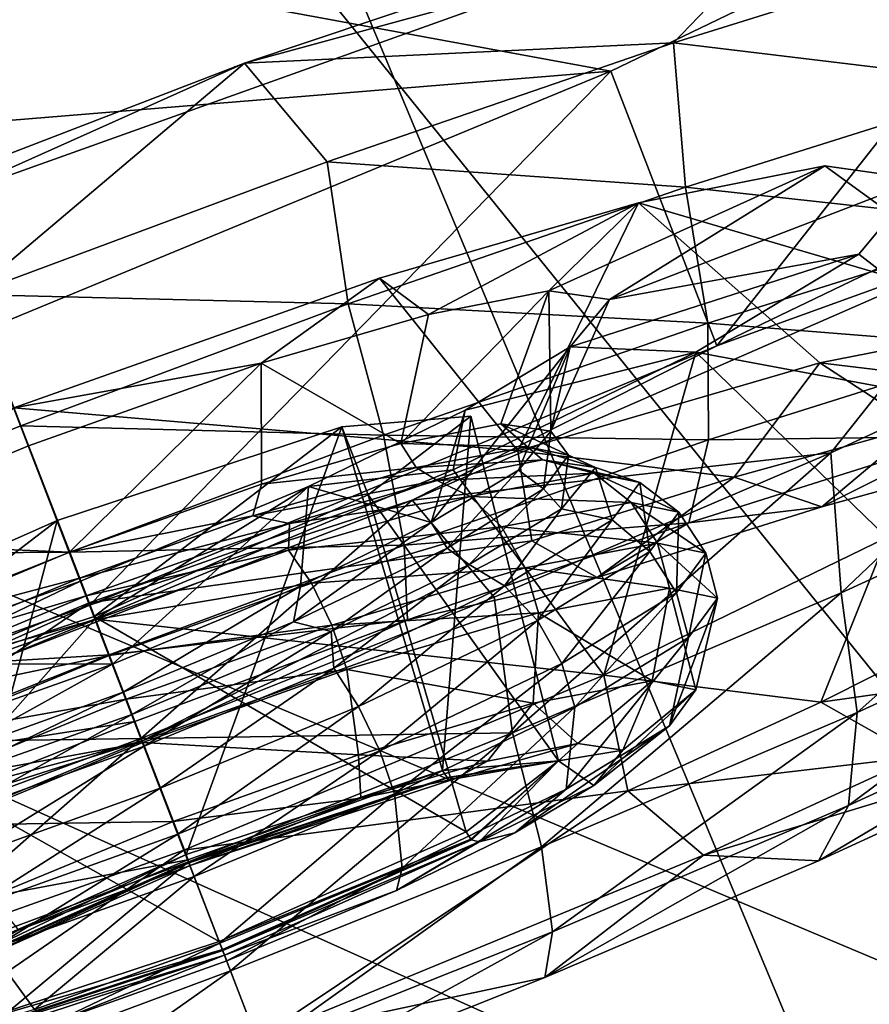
# Model space of a CAD drawing. Header units: metres. Extents: x 0 to 1651, y -1070 to 0.
# Tile 52 of 112: x 668 to 682, y -200 to -184. Entities that reach past the tile are written whole.
import ezdxf

# ---------------------------------------------------------------- set-up
doc = ezdxf.new("R2010")
doc.units = ezdxf.units.M

msp = doc.modelspace()

# ---------------------------------------------------------------- linework, layer by layer
at = {"layer": 'None'}
for points in [[(688.147278, -202.117401, -406), (654.067932, -159.910782, -39.372334), (699.014648, -137.971085, -3)], [(625.027283, -177.743637, -60), (681.926086, -203.354218, -377.175201), (663.104309, -158.303528, -29.990135)], [(681.926086, -203.354218, -377.175201), (746.191895, -180.653854, -377.175201), (663.104309, -158.303528, -29.990135)], [(654.067932, -159.910782, -39.372334), (688.147278, -202.117401, -406), (624.297058, -175.225555, -63)], [(688.147278, -202.117401, -406), (639.965881, -220.892624, -406), (624.297058, -175.225555, -63)], [(625.027283, -177.743637, -60), (555.348755, -207.83287, -60), (681.926086, -203.354218, -377.175201)], [(746.191895, -180.653854, -377.175201), (681.926086, -203.354218, -377.175201), (682.364075, -204.490723, -382.385681)]]:
    msp.add_3dface(points, dxfattribs=at)
at = {"layer": 'None012349'}
for points in [[(686.590332, -180.468384, -272.122772), (677.830872, -184.689957, -278.547485), (664.657898, -182.26442, -221.508255)], [(679.615845, -189.320602, -277.938354), (677.830872, -184.689957, -278.547485), (686.590332, -180.468384, -272.122772)], [(688.375244, -185.09903, -271.513641), (679.615845, -189.320602, -277.938354), (686.590332, -180.468384, -272.122772)], [(671.659546, -184.557877, -218.418228), (681.839111, -181.144073, -222.295563), (677.207764, -183.042755, -223.158112)], [(681.839111, -181.144073, -222.295563), (671.659546, -184.557877, -218.418228), (678.890808, -184.215668, -220.157272)], [(684.325806, -182.51741, -223.173218), (681.839111, -181.144073, -222.295563), (678.890808, -184.215668, -220.157272)], [(664.657898, -182.26442, -221.508255), (677.830872, -184.689957, -278.547485), (654.091431, -186.633972, -223.762726)], [(664.657898, -182.26442, -221.508255), (666.442871, -186.895065, -220.899124), (677.207764, -183.042755, -223.158112)], [(684.623352, -184.90654, -223.176117), (684.325806, -182.51741, -223.173218), (678.890808, -184.215668, -220.157272)], [(666.442871, -186.895065, -220.899124), (671.659546, -184.557877, -218.418228), (677.207764, -183.042755, -223.158112)], [(678.890808, -184.215668, -220.157272), (671.659546, -184.557877, -218.418228), (673.055725, -186.220505, -218.29953)], [(678.890808, -184.215668, -220.157272), (673.055725, -186.220505, -218.29953), (679.092773, -186.64679, -220.19928)], [(684.623352, -184.90654, -223.176117), (678.890808, -184.215668, -220.157272), (679.092773, -186.64679, -220.19928)], [(661.007935, -188.663376, -218.41597), (671.659546, -184.557877, -218.418228), (666.442871, -186.895065, -220.899124)], [(671.659546, -184.557877, -218.418228), (661.007935, -188.663376, -218.41597), (667.044739, -188.454895, -217.671387)], [(671.659546, -184.557877, -218.418228), (667.044739, -188.454895, -217.671387), (673.055725, -186.220505, -218.29953)], [(677.830872, -184.689957, -278.547485), (667.264404, -189.059509, -280.801971), (654.091431, -186.633972, -223.762726)], [(669.049377, -193.690155, -280.192841), (667.264404, -189.059509, -280.801971), (677.830872, -184.689957, -278.547485)], [(679.615845, -189.320602, -277.938354), (669.049377, -193.690155, -280.192841), (677.830872, -184.689957, -278.547485)], [(684.773865, -187.267441, -223.990799), (684.623352, -184.90654, -223.176117), (679.092773, -186.64679, -220.19928)], [(688.375244, -185.09903, -271.513641), (684.32312, -187.619827, -278.802887), (679.615845, -189.320602, -277.938354)], [(673.055725, -186.220505, -218.29953), (667.044739, -188.454895, -217.671387), (673.406067, -188.6129, -218.481903)], [(679.092773, -186.64679, -220.19928), (673.055725, -186.220505, -218.29953), (673.406067, -188.6129, -218.481903)], [(677.810364, -188.540955, -250.304291), (681.439087, -186.28891, -243.817673), (676.786133, -188.392868, -246.177383)], [(681.439087, -186.28891, -243.817673), (678.300537, -186.907532, -239.323502), (676.786133, -188.392868, -246.177383)], [(683.059204, -186.517853, -250.305405), (681.439087, -186.28891, -243.817673), (677.810364, -188.540955, -250.304291)], [(681.439087, -186.28891, -243.817673), (685.017639, -188.884232, -242.23201), (678.300537, -186.907532, -239.323502)], [(685.017639, -188.884232, -242.23201), (681.439087, -186.28891, -243.817673), (683.059204, -186.517853, -250.305405)], [(682.00946, -187.775848, -256.792603), (683.059204, -186.517853, -250.305405), (677.810364, -188.540955, -250.304291)], [(683.059204, -186.517853, -250.305405), (682.00946, -187.775848, -256.792603), (685.685974, -190.626526, -257.435211)], [(679.464905, -188.937958, -221.13327), (679.092773, -186.64679, -220.19928), (673.406067, -188.6129, -218.481903)], [(684.773865, -187.267441, -223.990799), (679.092773, -186.64679, -220.19928), (679.464905, -188.937958, -221.13327)], [(676.26416, -191.088013, -233.334885), (673.93866, -188.177216, -236.194122), (678.300537, -186.907532, -239.323502)], [(678.300537, -186.907532, -239.323502), (673.93866, -188.177216, -236.194122), (674.762573, -188.790527, -243.270752)], [(676.786133, -188.392868, -246.177383), (678.300537, -186.907532, -239.323502), (674.762573, -188.790527, -243.270752)], [(678.300537, -186.907532, -239.323502), (681.353027, -189.607101, -236.988937), (676.26416, -191.088013, -233.334885)], [(685.017639, -188.884232, -242.23201), (681.353027, -189.607101, -236.988937), (678.300537, -186.907532, -239.323502)], [(684.460632, -189.335587, -225.363739), (684.773865, -187.267441, -223.990799), (679.464905, -188.937958, -221.13327)], [(684.32312, -187.619827, -278.802887), (674.484253, -191.921844, -282.675964), (679.615845, -189.320602, -277.938354)], [(684.32312, -187.619827, -278.802887), (681.540771, -191.124039, -280.439514), (674.484253, -191.921844, -282.675964)], [(684.32312, -187.619827, -278.802887), (686.710693, -188.734787, -277.425781), (681.540771, -191.124039, -280.439514)], [(679.26593, -189.424393, -261.285492), (682.00946, -187.775848, -256.792603), (677.148987, -189.338715, -254.430847)], [(682.00946, -187.775848, -256.792603), (677.810364, -188.540955, -250.304291), (677.148987, -189.338715, -254.430847)], [(685.685974, -190.626526, -257.435211), (682.00946, -187.775848, -256.792603), (679.26593, -189.424393, -261.285492)], [(667.777405, -190.365189, -234.772842), (673.93866, -188.177216, -236.194122), (676.26416, -191.088013, -233.334885)], [(673.93866, -188.177216, -236.194122), (667.777405, -190.365189, -234.772842), (671.941772, -189.612488, -241.25354)], [(674.762573, -188.790527, -243.270752), (673.93866, -188.177216, -236.194122), (671.941772, -189.612488, -241.25354)], [(667.044739, -188.454895, -217.671387), (662.434814, -192.841614, -218.479584), (667.896912, -190.665909, -217.945389)], [(673.406067, -188.6129, -218.481903), (667.044739, -188.454895, -217.671387), (667.896912, -190.665909, -217.945389)], [(675.978088, -190.633057, -246.688934), (676.786133, -188.392868, -246.177383), (674.295715, -190.963089, -244.268173)], [(676.786133, -188.392868, -246.177383), (674.762573, -188.790527, -243.270752), (674.295715, -190.963089, -244.268173)], [(676.786133, -188.392868, -246.177383), (675.978088, -190.633057, -246.688934), (676.82019, -190.756363, -250.093933)], [(677.810364, -188.540955, -250.304291), (676.786133, -188.392868, -246.177383), (676.82019, -190.756363, -250.093933)], [(674.006104, -190.825272, -219.484726), (673.406067, -188.6129, -218.481903), (667.896912, -190.665909, -217.945389)], [(673.406067, -188.6129, -218.481903), (674.006104, -190.825272, -219.484726), (679.464905, -188.937958, -221.13327)], [(677.810364, -188.540955, -250.304291), (676.82019, -190.756363, -250.093933), (677.148987, -189.338715, -254.430847)], [(686.710693, -188.734787, -277.425781), (681.714233, -193.480759, -279.832306), (681.540771, -191.124039, -280.439514)], [(686.983154, -191.058472, -276.857758), (681.714233, -193.480759, -279.832306), (686.710693, -188.734787, -277.425781)], [(674.295715, -190.963089, -244.268173), (674.762573, -188.790527, -243.270752), (671.941772, -189.612488, -241.25354)], [(674.006104, -190.825272, -219.484726), (679.475708, -190.904144, -222.680618), (679.464905, -188.937958, -221.13327)], [(679.475708, -190.904144, -222.680618), (684.460632, -189.335587, -225.363739), (679.464905, -188.937958, -221.13327)], [(681.353027, -189.607101, -236.988937), (685.017639, -188.884232, -242.23201), (685.552979, -190.110138, -238.798096)], [(669.049377, -193.690155, -280.192841), (658.284485, -197.54248, -277.933838), (667.264404, -189.059509, -280.801971)], [(679.615845, -189.320602, -277.938354), (674.484253, -191.921844, -282.675964), (669.049377, -193.690155, -280.192841)], [(677.148987, -189.338715, -254.430847), (676.277466, -191.413452, -253.498642), (674.807861, -192.298264, -255.918747)], [(674.807861, -192.298264, -255.918747), (675.38092, -190.402496, -257.3367), (677.148987, -189.338715, -254.430847)], [(675.179138, -191.411133, -264.413086), (677.714539, -194.869125, -266.328766), (679.26593, -189.424393, -261.285492)], [(675.179138, -191.411133, -264.413086), (679.26593, -189.424393, -261.285492), (675.38092, -190.402496, -257.3367)], [(679.26593, -189.424393, -261.285492), (677.148987, -189.338715, -254.430847), (675.38092, -190.402496, -257.3367)], [(676.82019, -190.756363, -250.093933), (676.277466, -191.413452, -253.498642), (677.148987, -189.338715, -254.430847)], [(677.714539, -194.869125, -266.328766), (682.482239, -192.550949, -262.676819), (679.26593, -189.424393, -261.285492)], [(679.26593, -189.424393, -261.285492), (682.482239, -192.550949, -262.676819), (685.685974, -190.626526, -257.435211)], [(683.75824, -190.848267, -227.069107), (684.460632, -189.335587, -225.363739), (679.475708, -190.904144, -222.680618)], [(671.941772, -189.612488, -241.25354), (667.777405, -190.365189, -234.772842), (668.022888, -191.005051, -240.356201)], [(668.022888, -191.005051, -240.356201), (668.713379, -192.797333, -241.854095), (671.941772, -189.612488, -241.25354)], [(668.713379, -192.797333, -241.854095), (671.946594, -191.64801, -242.591309), (671.941772, -189.612488, -241.25354)], [(671.941772, -189.612488, -241.25354), (671.946594, -191.64801, -242.591309), (674.295715, -190.963089, -244.268173)], [(676.26416, -191.088013, -233.334885), (681.353027, -189.607101, -236.988937), (679.912903, -191.53009, -233.065445)], [(681.353027, -189.607101, -236.988937), (682.998901, -190.678574, -235.635071), (679.912903, -191.53009, -233.065445)], [(682.998901, -190.678574, -235.635071), (681.353027, -189.607101, -236.988937), (685.552979, -190.110138, -238.798096)], [(669.044678, -193.651352, -231.666245), (661.971802, -196.596802, -233.331863), (667.777405, -190.365189, -234.772842)], [(667.777405, -190.365189, -234.772842), (664.1828, -192.603088, -241.251892), (668.022888, -191.005051, -240.356201)], [(669.044678, -193.651352, -231.666245), (667.777405, -190.365189, -234.772842), (676.26416, -191.088013, -233.334885)], [(672.737427, -191.686661, -259.352753), (675.38092, -190.402496, -257.3367), (674.807861, -192.298264, -255.918747)], [(675.179138, -191.411133, -264.413086), (675.38092, -190.402496, -257.3367), (672.737427, -191.686661, -259.352753)], [(674.999023, -196.472, -244.94075), (673.30365, -190.683121, -245.174866), (675.473328, -190.505447, -250.1819)], [(675.473328, -190.505447, -250.1819), (673.30365, -190.683121, -245.174866), (673.743835, -191.830643, -255.188095)], [(675.473328, -190.505447, -250.1819), (673.743835, -191.830643, -255.188095), (676.953613, -196.311935, -249.451401)], [(676.953613, -196.311935, -249.451401), (674.999023, -196.472, -244.94075), (675.473328, -190.505447, -250.1819)], [(667.896912, -190.665909, -217.945389), (662.434814, -192.841614, -218.479584), (668.717712, -192.796005, -218.969696)], [(668.717712, -192.796005, -218.969696), (674.006104, -190.825272, -219.484726), (667.896912, -190.665909, -217.945389)], [(670.676819, -197.892181, -243.07164), (668.505859, -192.259583, -243.100067), (673.30365, -190.683121, -245.174866)], [(673.30365, -190.683121, -245.174866), (668.505859, -192.259583, -243.100067), (669.128357, -193.882431, -257.260925)], [(673.30365, -190.683121, -245.174866), (669.128357, -193.882431, -257.260925), (673.743835, -191.830643, -255.188095)], [(674.999023, -196.472, -244.94075), (670.676819, -197.892181, -243.07164), (673.30365, -190.683121, -245.174866)], [(675.978088, -190.633057, -246.688934), (674.295715, -190.963089, -244.268173), (676.429626, -191.021576, -246.953781)], [(676.429626, -191.021576, -246.953781), (677.117432, -191.161697, -250.034424), (675.978088, -190.633057, -246.688934)], [(677.117432, -191.161697, -250.034424), (676.82019, -190.756363, -250.093933), (675.978088, -190.633057, -246.688934)], [(676.7005, -191.727646, -253.114822), (676.277466, -191.413452, -253.498642), (676.82019, -190.756363, -250.093933)], [(677.117432, -191.161697, -250.034424), (676.7005, -191.727646, -253.114822), (676.82019, -190.756363, -250.093933)], [(679.912903, -191.53009, -233.065445), (682.998901, -190.678574, -235.635071), (681.384888, -192.032745, -231.105667)], [(681.384888, -192.032745, -231.105667), (682.998901, -190.678574, -235.635071), (684.80835, -191.08812, -233.956268)], [(674.350037, -192.676285, -221.132675), (674.006104, -190.825272, -219.484726), (668.717712, -192.796005, -218.969696)], [(674.006104, -190.825272, -219.484726), (674.350037, -192.676285, -221.132675), (679.475708, -190.904144, -222.680618)], [(674.350037, -192.676285, -221.132675), (679.148438, -192.298798, -224.58786), (679.475708, -190.904144, -222.680618)], [(679.148438, -192.298798, -224.58786), (681.384888, -192.032745, -231.105667), (683.75824, -190.848267, -227.069107)], [(679.148438, -192.298798, -224.58786), (683.75824, -190.848267, -227.069107), (679.475708, -190.904144, -222.680618)], [(681.384888, -192.032745, -231.105667), (684.80835, -191.08812, -233.956268), (683.75824, -190.848267, -227.069107)], [(668.022888, -191.005051, -240.356201), (664.1828, -192.603088, -241.251892), (668.713379, -192.797333, -241.854095)], [(669.044678, -193.651352, -231.666245), (676.26416, -191.088013, -233.334885), (676.501831, -192.603409, -231.229446)], [(674.295715, -190.963089, -244.268173), (671.946594, -191.64801, -242.591309), (674.552979, -191.371704, -244.116287)], [(674.295715, -190.963089, -244.268173), (674.552979, -191.371704, -244.116287), (676.429626, -191.021576, -246.953781)], [(676.429626, -191.021576, -246.953781), (674.552979, -191.371704, -244.116287), (676.683472, -191.239029, -246.381683)], [(676.26416, -191.088013, -233.334885), (679.912903, -191.53009, -233.065445), (676.501831, -192.603409, -231.229446)], [(676.683472, -191.239029, -246.381683), (677.576965, -191.369339, -249.990417), (676.429626, -191.021576, -246.953781)], [(677.576965, -191.369339, -249.990417), (677.117432, -191.161697, -250.034424), (676.429626, -191.021576, -246.953781)], [(681.981262, -195.498047, -278.376465), (681.714233, -193.480759, -279.832306), (686.983154, -191.058472, -276.857758)], [(687.039063, -193.172852, -275.521118), (681.981262, -195.498047, -278.376465), (686.983154, -191.058472, -276.857758)], [(681.540771, -191.124039, -280.439514), (675.868896, -193.554398, -282.2948), (674.484253, -191.921844, -282.675964)], [(674.552979, -191.371704, -244.116287), (674.904846, -191.588165, -243.823746), (676.683472, -191.239029, -246.381683)], [(676.683472, -191.239029, -246.381683), (674.904846, -191.588165, -243.823746), (677.554688, -191.465347, -246.498444)], [(681.540771, -191.124039, -280.439514), (676.178345, -195.840225, -281.547302), (675.868896, -193.554398, -282.2948)], [(681.714233, -193.480759, -279.832306), (676.178345, -195.840225, -281.547302), (681.540771, -191.124039, -280.439514)], [(677.554688, -191.465347, -246.498444), (678.319824, -191.620972, -249.928925), (676.683472, -191.239029, -246.381683)], [(678.319824, -191.620972, -249.928925), (677.576965, -191.369339, -249.990417), (676.683472, -191.239029, -246.381683)], [(677.000732, -192.066132, -253.598846), (676.7005, -191.727646, -253.114822), (677.117432, -191.161697, -250.034424)], [(677.576965, -191.369339, -249.990417), (677.000732, -192.066132, -253.598846), (677.117432, -191.161697, -250.034424)], [(675.179138, -191.411133, -264.413086), (669.142761, -193.924561, -265.831787), (677.714539, -194.869125, -266.328766)], [(669.142761, -193.924561, -265.831787), (675.179138, -191.411133, -264.413086), (672.737427, -191.686661, -259.352753)], [(671.946594, -191.64801, -242.591309), (671.803894, -192.186157, -242.252136), (674.552979, -191.371704, -244.116287)], [(674.552979, -191.371704, -244.116287), (671.803894, -192.186157, -242.252136), (674.904846, -191.588165, -243.823746)], [(675.073242, -192.728043, -255.951584), (674.807861, -192.298264, -255.918747), (676.277466, -191.413452, -253.498642)], [(676.7005, -191.727646, -253.114822), (675.073242, -192.728043, -255.951584), (676.277466, -191.413452, -253.498642)], [(677.856262, -192.251572, -253.358994), (677.000732, -192.066132, -253.598846), (677.576965, -191.369339, -249.990417)], [(678.319824, -191.620972, -249.928925), (677.856262, -192.251572, -253.358994), (677.576965, -191.369339, -249.990417)], [(671.803894, -192.186157, -242.252136), (672.422546, -192.311768, -242.050812), (674.904846, -191.588165, -243.823746)], [(674.904846, -191.588165, -243.823746), (672.422546, -192.311768, -242.050812), (675.464966, -191.855225, -243.338791)], [(674.904846, -191.588165, -243.823746), (675.464966, -191.855225, -243.338791), (677.554688, -191.465347, -246.498444)], [(677.554688, -191.465347, -246.498444), (675.464966, -191.855225, -243.338791), (678.176331, -191.95993, -246.254044)], [(676.501831, -192.603409, -231.229446), (679.912903, -191.53009, -233.065445), (677.60083, -193.223434, -229.068893)], [(678.176331, -191.95993, -246.254044), (678.977539, -192.123154, -249.842468), (677.554688, -191.465347, -246.498444)], [(678.977539, -192.123154, -249.842468), (678.319824, -191.620972, -249.928925), (677.554688, -191.465347, -246.498444)], [(677.60083, -193.223434, -229.068893), (679.912903, -191.53009, -233.065445), (681.384888, -192.032745, -231.105667)], [(671.946594, -191.64801, -242.591309), (668.713379, -192.797333, -241.854095), (671.803894, -192.186157, -242.252136)], [(669.437683, -194.685547, -258.330505), (668.897339, -193.284698, -260.248444), (672.737427, -191.686661, -259.352753)], [(669.142761, -193.924561, -265.831787), (672.737427, -191.686661, -259.352753), (668.897339, -193.284698, -260.248444)], [(672.60614, -193.367401, -257.594635), (669.437683, -194.685547, -258.330505), (672.737427, -191.686661, -259.352753)], [(672.60614, -193.367401, -257.594635), (672.737427, -191.686661, -259.352753), (674.807861, -192.298264, -255.918747)], [(675.44696, -193.00145, -256.156067), (675.073242, -192.728043, -255.951584), (676.7005, -191.727646, -253.114822)], [(677.000732, -192.066132, -253.598846), (675.44696, -193.00145, -256.156067), (676.7005, -191.727646, -253.114822)], [(678.491821, -192.782364, -253.430618), (677.856262, -192.251572, -253.358994), (678.319824, -191.620972, -249.928925)], [(678.977539, -192.123154, -249.842468), (678.491821, -192.782364, -253.430618), (678.319824, -191.620972, -249.928925)], [(674.484253, -191.921844, -282.675964), (663.832703, -196.027359, -282.673706), (669.049377, -193.690155, -280.192841)], [(674.484253, -191.921844, -282.675964), (669.913086, -195.932465, -282.92041), (663.832703, -196.027359, -282.673706)], [(673.743835, -191.830643, -255.188095), (669.128357, -193.882431, -257.260925), (675.395569, -197.505753, -253.961304)], [(674.484253, -191.921844, -282.675964), (675.868896, -193.554398, -282.2948), (669.913086, -195.932465, -282.92041)], [(672.422546, -192.311768, -242.050812), (672.403748, -192.762146, -241.262985), (675.464966, -191.855225, -243.338791)], [(675.464966, -191.855225, -243.338791), (672.403748, -192.762146, -241.262985), (675.990356, -192.367767, -242.948837)], [(673.743835, -191.830643, -255.188095), (675.395569, -197.505753, -253.961304), (676.953613, -196.311935, -249.451401)], [(675.464966, -191.855225, -243.338791), (675.990356, -192.367767, -242.948837), (678.176331, -191.95993, -246.254044)], [(676.044312, -193.36554, -256.517822), (675.44696, -193.00145, -256.156067), (677.000732, -192.066132, -253.598846)], [(678.176331, -191.95993, -246.254044), (675.990356, -192.367767, -242.948837), (678.61615, -192.646042, -246.090851)], [(677.856262, -192.251572, -253.358994), (676.044312, -193.36554, -256.517822), (677.000732, -192.066132, -253.598846)], [(677.60083, -193.223434, -229.068893), (681.384888, -192.032745, -231.105667), (679.148438, -192.298798, -224.58786)], [(678.61615, -192.646042, -246.090851), (679.432007, -192.812988, -249.743439), (678.176331, -191.95993, -246.254044)], [(679.432007, -192.812988, -249.743439), (678.977539, -192.123154, -249.842468), (678.176331, -191.95993, -246.254044)], [(666.518921, -199.740555, -244.938965), (663.89032, -194.311371, -245.172882), (668.505859, -192.259583, -243.100067)], [(668.505859, -192.259583, -243.100067), (663.89032, -194.311371, -245.172882), (664.330505, -195.458893, -255.186111)], [(668.505859, -192.259583, -243.100067), (664.330505, -195.458893, -255.186111), (669.128357, -193.882431, -257.260925)], [(670.676819, -197.892181, -243.07164), (666.518921, -199.740555, -244.938965), (668.505859, -192.259583, -243.100067)], [(668.713379, -192.797333, -241.854095), (668.882141, -193.235031, -241.663925), (671.803894, -192.186157, -242.252136)], [(671.803894, -192.186157, -242.252136), (668.882141, -193.235031, -241.663925), (672.422546, -192.311768, -242.050812)], [(676.596375, -193.947662, -256.734955), (676.044312, -193.36554, -256.517822), (677.856262, -192.251572, -253.358994)], [(678.491821, -192.782364, -253.430618), (676.596375, -193.947662, -256.734955), (677.856262, -192.251572, -253.358994)], [(678.937256, -193.483215, -253.39595), (678.491821, -192.782364, -253.430618), (678.977539, -192.123154, -249.842468)], [(679.432007, -192.812988, -249.743439), (678.937256, -193.483215, -253.39595), (678.977539, -192.123154, -249.842468)], [(668.882141, -193.235031, -241.663925), (668.995789, -193.529739, -241.268417), (672.422546, -192.311768, -242.050812)], [(672.422546, -192.311768, -242.050812), (668.995789, -193.529739, -241.268417), (672.403748, -192.762146, -241.262985)], [(672.403748, -192.762146, -241.262985), (672.788147, -193.316467, -240.77742), (675.990356, -192.367767, -242.948837)], [(675.073242, -192.728043, -255.951584), (672.488037, -193.96962, -257.814606), (674.807861, -192.298264, -255.918747)], [(672.488037, -193.96962, -257.814606), (672.60614, -193.367401, -257.594635), (674.807861, -192.298264, -255.918747)], [(675.990356, -192.367767, -242.948837), (672.788147, -193.316467, -240.77742), (676.390991, -193.061188, -242.72644)], [(674.408447, -193.937576, -223.156403), (679.148438, -192.298798, -224.58786), (674.350037, -192.676285, -221.132675)], [(674.408447, -193.937576, -223.156403), (677.60083, -193.223434, -229.068893), (679.148438, -192.298798, -224.58786)], [(675.990356, -192.367767, -242.948837), (676.390991, -193.061188, -242.72644), (678.61615, -192.646042, -246.090851)], [(664.1828, -192.603088, -241.251892), (665.544861, -194.115479, -242.589951), (668.713379, -192.797333, -241.854095)], [(669.044678, -193.651352, -231.666245), (676.501831, -192.603409, -231.229446), (669.940552, -195.973343, -227.526764)], [(669.940552, -195.973343, -227.526764), (676.501831, -192.603409, -231.229446), (677.60083, -193.223434, -229.068893)], [(682.482239, -192.550949, -262.676819), (677.714539, -194.869125, -266.328766), (681.368347, -195.324387, -266.174377)], [(682.482239, -192.550949, -262.676819), (681.368347, -195.324387, -266.174377), (684.228455, -193.884064, -263.606018)], [(669.38446, -194.526733, -220.649078), (674.350037, -192.676285, -221.132675), (668.717712, -192.796005, -218.969696)], [(668.995789, -193.529739, -241.268417), (669.150269, -193.930099, -240.608002), (672.403748, -192.762146, -241.262985)], [(672.403748, -192.762146, -241.262985), (669.150269, -193.930099, -240.608002), (672.788147, -193.316467, -240.77742)], [(674.408447, -193.937576, -223.156403), (674.350037, -192.676285, -221.132675), (669.38446, -194.526733, -220.649078)], [(673.120483, -194.131302, -257.928009), (672.488037, -193.96962, -257.814606), (675.073242, -192.728043, -255.951584)], [(675.44696, -193.00145, -256.156067), (673.120483, -194.131302, -257.928009), (675.073242, -192.728043, -255.951584)], [(678.61615, -192.646042, -246.090851), (676.390991, -193.061188, -242.72644), (678.820618, -193.403976, -246.027618)], [(678.820618, -193.403976, -246.027618), (679.628967, -193.568649, -249.648178), (678.61615, -192.646042, -246.090851)], [(679.628967, -193.568649, -249.648178), (679.432007, -192.812988, -249.743439), (678.61615, -192.646042, -246.090851)], [(662.434814, -192.841614, -218.479584), (663.474487, -194.884521, -219.482483), (668.717712, -192.796005, -218.969696)], [(668.717712, -192.796005, -218.969696), (663.474487, -194.884521, -219.482483), (669.38446, -194.526733, -220.649078)], [(668.713379, -192.797333, -241.854095), (665.544861, -194.115479, -242.589951), (668.882141, -193.235031, -241.663925)], [(677.007874, -194.669373, -256.759491), (676.596375, -193.947662, -256.734955), (678.491821, -192.782364, -253.430618)], [(678.937256, -193.483215, -253.39595), (677.007874, -194.669373, -256.759491), (678.491821, -192.782364, -253.430618)], [(679.138916, -194.23378, -253.268448), (678.937256, -193.483215, -253.39595), (679.432007, -192.812988, -249.743439)], [(679.628967, -193.568649, -249.648178), (679.138916, -194.23378, -253.268448), (679.432007, -192.812988, -249.743439)], [(672.788147, -193.316467, -240.77742), (673.131409, -194.026871, -240.516129), (676.390991, -193.061188, -242.72644)], [(673.165527, -194.748093, -258.592377), (673.120483, -194.131302, -257.928009), (675.44696, -193.00145, -256.156067)], [(676.390991, -193.061188, -242.72644), (673.131409, -194.026871, -240.516129), (676.615051, -193.81546, -242.69281)], [(676.044312, -193.36554, -256.517822), (673.165527, -194.748093, -258.592377), (675.44696, -193.00145, -256.156067)], [(676.390991, -193.061188, -242.72644), (676.615051, -193.81546, -242.69281), (678.820618, -193.403976, -246.027618)], [(665.544861, -194.115479, -242.589951), (666.011963, -194.418579, -242.2509), (668.882141, -193.235031, -241.663925)], [(668.882141, -193.235031, -241.663925), (666.011963, -194.418579, -242.2509), (668.995789, -193.529739, -241.268417)], [(669.940552, -195.973343, -227.526764), (677.60083, -193.223434, -229.068893), (674.408447, -193.937576, -223.156403)], [(686.587646, -194.880569, -273.749084), (681.838501, -197.063873, -276.430145), (687.039063, -193.172852, -275.521118)], [(681.838501, -197.063873, -276.430145), (681.981262, -195.498047, -278.376465), (687.039063, -193.172852, -275.521118)], [(662.981506, -196.112534, -264.410492), (668.897339, -193.284698, -260.248444), (664.978394, -194.677261, -259.351105)], [(662.981506, -196.112534, -264.410492), (669.142761, -193.924561, -265.831787), (668.897339, -193.284698, -260.248444)], [(668.897339, -193.284698, -260.248444), (669.437683, -194.685547, -258.330505), (664.978394, -194.677261, -259.351105)], [(669.150269, -193.930099, -240.608002), (669.384766, -194.538223, -240.09227), (672.788147, -193.316467, -240.77742)], [(672.788147, -193.316467, -240.77742), (669.384766, -194.538223, -240.09227), (673.131409, -194.026871, -240.516129)], [(669.617859, -195.153168, -258.401581), (669.437683, -194.685547, -258.330505), (672.60614, -193.367401, -257.594635)], [(672.488037, -193.96962, -257.814606), (669.617859, -195.153168, -258.401581), (672.60614, -193.367401, -257.594635)], [(673.585022, -195.393906, -258.90506), (673.165527, -194.748093, -258.592377), (676.044312, -193.36554, -256.517822)], [(676.596375, -193.947662, -256.734955), (673.585022, -195.393906, -258.90506), (676.044312, -193.36554, -256.517822)], [(678.820618, -193.403976, -246.027618), (676.615051, -193.81546, -242.69281), (678.53009, -194.965927, -246.193573)], [(678.53009, -194.965927, -246.193573), (679.265381, -195.115723, -249.486862), (678.820618, -193.403976, -246.027618)], [(679.265381, -195.115723, -249.486862), (679.628967, -193.568649, -249.648178), (678.820618, -193.403976, -246.027618)], [(668.995789, -193.529739, -241.268417), (665.637756, -194.92688, -242.049377), (669.150269, -193.930099, -240.608002)], [(666.011963, -194.418579, -242.2509), (665.637756, -194.92688, -242.049377), (668.995789, -193.529739, -241.268417)], [(676.178345, -195.840225, -281.547302), (669.913086, -195.932465, -282.92041), (675.868896, -193.554398, -282.2948)], [(676.178345, -195.840225, -281.547302), (681.714233, -193.480759, -279.832306), (676.667297, -197.76297, -280.022736)], [(681.714233, -193.480759, -279.832306), (681.981262, -195.498047, -278.376465), (676.667297, -197.76297, -280.022736)], [(677.226501, -195.409515, -256.602386), (677.007874, -194.669373, -256.759491), (678.937256, -193.483215, -253.39595)], [(679.138916, -194.23378, -253.268448), (677.226501, -195.409515, -256.602386), (678.937256, -193.483215, -253.39595)], [(679.265381, -195.115723, -249.486862), (678.819641, -195.720734, -252.779907), (679.628967, -193.568649, -249.648178)], [(678.819641, -195.720734, -252.779907), (679.138916, -194.23378, -253.268448), (679.628967, -193.568649, -249.648178)], [(669.049377, -193.690155, -280.192841), (663.832703, -196.027359, -282.673706), (658.284485, -197.54248, -277.933838)], [(661.971802, -196.596802, -233.331863), (669.044678, -193.651352, -231.666245), (662.813477, -197.879395, -231.226547)], [(662.813477, -197.879395, -231.226547), (669.044678, -193.651352, -231.666245), (669.940552, -195.973343, -227.526764)], [(669.142761, -193.924561, -265.831787), (662.981506, -196.112534, -264.410492), (663.42218, -200.37793, -266.325745)], [(670.641663, -197.814575, -267.994385), (669.142761, -193.924561, -265.831787), (663.42218, -200.37793, -266.325745)], [(669.128357, -193.882431, -257.260925), (664.330505, -195.458893, -255.186111), (671.23761, -199.354126, -255.828613)], [(665.637756, -194.92688, -242.049377), (665.954224, -195.248032, -241.261627), (669.150269, -193.930099, -240.608002)], [(669.150269, -193.930099, -240.608002), (665.954224, -195.248032, -241.261627), (669.384766, -194.538223, -240.09227)], [(669.128357, -193.882431, -257.260925), (671.23761, -199.354126, -255.828613), (675.395569, -197.505753, -253.961304)], [(669.142761, -193.924561, -265.831787), (670.641663, -197.814575, -267.994385), (677.714539, -194.869125, -266.328766)], [(673.131409, -194.026871, -240.516129), (673.384155, -194.772659, -240.501953), (676.615051, -193.81546, -242.69281)], [(676.615051, -193.81546, -242.69281), (673.384155, -194.772659, -240.501953), (676.523865, -195.340225, -243.160187)], [(676.615051, -193.81546, -242.69281), (676.523865, -195.340225, -243.160187), (678.53009, -194.965927, -246.193573)], [(684.228455, -193.884064, -263.606018), (681.368347, -195.324387, -266.174377), (686.172363, -194.644119, -264.985779)], [(669.816467, -195.648788, -222.709198), (674.408447, -193.937576, -223.156403), (669.38446, -194.526733, -220.649078)], [(669.384766, -194.538223, -240.09227), (669.667053, -195.270523, -239.81871), (673.131409, -194.026871, -240.516129)], [(669.762451, -195.528442, -258.708954), (669.617859, -195.153168, -258.401581), (672.488037, -193.96962, -257.814606)], [(673.131409, -194.026871, -240.516129), (669.667053, -195.270523, -239.81871), (673.384155, -194.772659, -240.501953)], [(673.120483, -194.131302, -257.928009), (669.762451, -195.528442, -258.708954), (672.488037, -193.96962, -257.814606)], [(669.816467, -195.648788, -222.709198), (669.940552, -195.973343, -227.526764), (674.408447, -193.937576, -223.156403)], [(673.942566, -196.141525, -258.968445), (673.585022, -195.393906, -258.90506), (676.596375, -193.947662, -256.734955)], [(677.007874, -194.669373, -256.759491), (673.942566, -196.141525, -258.968445), (676.596375, -193.947662, -256.734955)], [(669.969543, -196.066025, -259.245972), (669.762451, -195.528442, -258.708954), (673.120483, -194.131302, -257.928009)], [(673.165527, -194.748093, -258.592377), (669.969543, -196.066025, -259.245972), (673.120483, -194.131302, -257.928009)], [(678.819641, -195.720734, -252.779907), (677.080078, -196.790176, -255.8125), (679.138916, -194.23378, -253.268448)], [(677.080078, -196.790176, -255.8125), (677.226501, -195.409515, -256.602386), (679.138916, -194.23378, -253.268448)], [(663.474487, -194.884521, -219.482483), (664.461243, -196.487778, -221.130585), (669.38446, -194.526733, -220.649078)], [(669.38446, -194.526733, -220.649078), (664.461243, -196.487778, -221.130585), (669.816467, -195.648788, -222.709198)], [(665.954224, -195.248032, -241.261627), (666.041504, -195.916855, -240.776001), (669.384766, -194.538223, -240.09227)], [(669.384766, -194.538223, -240.09227), (666.041504, -195.916855, -240.776001), (669.667053, -195.270523, -239.81871)], [(669.437683, -194.685547, -258.330505), (666.204407, -195.834869, -257.593292), (664.978394, -194.677261, -259.351105)], [(666.696106, -196.202042, -257.813354), (666.204407, -195.834869, -257.593292), (669.437683, -194.685547, -258.330505)], [(669.617859, -195.153168, -258.401581), (666.696106, -196.202042, -257.813354), (669.437683, -194.685547, -258.330505)], [(670.241821, -196.772537, -259.588776), (669.969543, -196.066025, -259.245972), (673.165527, -194.748093, -258.592377)], [(673.585022, -195.393906, -258.90506), (670.241821, -196.772537, -259.588776), (673.165527, -194.748093, -258.592377)], [(674.188171, -196.868698, -258.791931), (673.942566, -196.141525, -258.968445), (677.007874, -194.669373, -256.759491)], [(677.226501, -195.409515, -256.602386), (674.188171, -196.868698, -258.791931), (677.007874, -194.669373, -256.759491)], [(681.368347, -195.324387, -266.174377), (682.999512, -196.241943, -267.834991), (686.172363, -194.644119, -264.985779)], [(669.667053, -195.270523, -239.81871), (669.950317, -196.005356, -239.810654), (673.384155, -194.772659, -240.501953)], [(673.384155, -194.772659, -240.501953), (669.950317, -196.005356, -239.810654), (673.585022, -196.210892, -241.167358)], [(677.714539, -194.869125, -266.328766), (670.641663, -197.814575, -267.994385), (678.118652, -196.818359, -268.008972)], [(673.384155, -194.772659, -240.501953), (673.585022, -196.210892, -241.167358), (676.523865, -195.340225, -243.160187)], [(677.714539, -194.869125, -266.328766), (678.118652, -196.818359, -268.008972), (681.368347, -195.324387, -266.174377)], [(685.72522, -195.976013, -271.813629), (681.333435, -197.995026, -274.292938), (686.587646, -194.880569, -273.749084)], [(681.333435, -197.995026, -274.292938), (681.838501, -197.063873, -276.430145), (686.587646, -194.880569, -273.749084)], [(678.53009, -194.965927, -246.193573), (676.523865, -195.340225, -243.160187), (677.27771, -196.020935, -246.35495)], [(677.27771, -196.020935, -246.35495), (678.035156, -196.132736, -249.424393), (678.53009, -194.965927, -246.193573)], [(678.035156, -196.132736, -249.424393), (679.265381, -195.115723, -249.486862), (678.53009, -194.965927, -246.193573)], [(669.762451, -195.528442, -258.708954), (666.335693, -196.746414, -257.926544), (669.617859, -195.153168, -258.401581)], [(666.335693, -196.746414, -257.926544), (666.696106, -196.202042, -257.813354), (669.617859, -195.153168, -258.401581)], [(678.035156, -196.132736, -249.424393), (677.547546, -196.724426, -252.493576), (679.265381, -195.115723, -249.486862)], [(677.547546, -196.724426, -252.493576), (678.819641, -195.720734, -252.779907), (679.265381, -195.115723, -249.486862)], [(666.041504, -195.916855, -240.776001), (666.263916, -196.673843, -240.514679), (669.667053, -195.270523, -239.81871)], [(669.667053, -195.270523, -239.81871), (666.263916, -196.673843, -240.514679), (669.950317, -196.005356, -239.810654)], [(670.539429, -197.544846, -259.664429), (670.241821, -196.772537, -259.588776), (673.585022, -195.393906, -258.90506)], [(673.942566, -196.141525, -258.968445), (670.539429, -197.544846, -259.664429), (673.585022, -195.393906, -258.90506)], [(676.523865, -195.340225, -243.160187), (673.585022, -196.210892, -241.167358), (675.754028, -196.319534, -244.160156)], [(674.316345, -198.117477, -257.804108), (674.188171, -196.868698, -258.791931), (677.226501, -195.409515, -256.602386)], [(677.080078, -196.790176, -255.8125), (674.316345, -198.117477, -257.804108), (677.226501, -195.409515, -256.602386)], [(676.523865, -195.340225, -243.160187), (675.754028, -196.319534, -244.160156), (677.27771, -196.020935, -246.35495)], [(681.368347, -195.324387, -266.174377), (678.118652, -196.818359, -268.008972), (682.999512, -196.241943, -267.834991)], [(664.330505, -195.458893, -255.186111), (666.915466, -200.774307, -253.959503), (671.23761, -199.354126, -255.828613)], [(666.716003, -197.233978, -258.591003), (666.335693, -196.746414, -257.926544), (669.762451, -195.528442, -258.708954)], [(669.969543, -196.066025, -259.245972), (666.716003, -197.233978, -258.591003), (669.762451, -195.528442, -258.708954)], [(676.667297, -197.76297, -280.022736), (681.981262, -195.498047, -278.376465), (676.848816, -199.190552, -277.975952)], [(676.848816, -199.190552, -277.975952), (681.981262, -195.498047, -278.376465), (681.838501, -197.063873, -276.430145)], [(664.461243, -196.487778, -221.130585), (665.263733, -197.46228, -223.154465), (669.816467, -195.648788, -222.709198)], [(669.816467, -195.648788, -222.709198), (665.263733, -197.46228, -223.154465), (669.940552, -195.973343, -227.526764)], [(677.547546, -196.724426, -252.493576), (676.216858, -197.526001, -254.687759), (678.819641, -195.720734, -252.779907)], [(676.216858, -197.526001, -254.687759), (677.080078, -196.790176, -255.8125), (678.819641, -195.720734, -252.779907)], [(669.913086, -195.932465, -282.92041), (676.178345, -195.840225, -281.547302), (670.716309, -198.01593, -282.081482)], [(670.716309, -198.01593, -282.081482), (676.178345, -195.840225, -281.547302), (671.424072, -199.851486, -280.535522)], [(676.178345, -195.840225, -281.547302), (676.667297, -197.76297, -280.022736), (671.424072, -199.851486, -280.535522)], [(665.263733, -197.46228, -223.154465), (662.41571, -199.07634, -229.065674), (669.940552, -195.973343, -227.526764)], [(669.940552, -195.973343, -227.526764), (662.41571, -199.07634, -229.065674), (662.813477, -197.879395, -231.226547)], [(669.913086, -195.932465, -282.92041), (663.9021, -198.166855, -282.292267), (663.832703, -196.027359, -282.673706)], [(663.9021, -198.166855, -282.292267), (669.913086, -195.932465, -282.92041), (665.207092, -200.068939, -281.544952)], [(665.207092, -200.068939, -281.544952), (669.913086, -195.932465, -282.92041), (670.716309, -198.01593, -282.081482)], [(666.263916, -196.673843, -240.514679), (666.577148, -197.396347, -240.500504), (669.950317, -196.005356, -239.810654)], [(669.950317, -196.005356, -239.810654), (666.577148, -197.396347, -240.500504), (670.461548, -197.332169, -240.538544)], [(666.838379, -197.994293, -258.903625), (666.716003, -197.233978, -258.591003), (669.969543, -196.066025, -259.245972)], [(670.241821, -196.772537, -259.588776), (666.838379, -197.994293, -258.903625), (669.969543, -196.066025, -259.245972)], [(669.950317, -196.005356, -239.810654), (670.461548, -197.332169, -240.538544), (673.585022, -196.210892, -241.167358)], [(676.953613, -196.311935, -249.451401), (677.27771, -196.020935, -246.35495), (675.203735, -196.612442, -244.77417)], [(677.27771, -196.020935, -246.35495), (675.754028, -196.319534, -244.160156), (675.203735, -196.612442, -244.77417)], [(676.953613, -196.311935, -249.451401), (678.035156, -196.132736, -249.424393), (677.27771, -196.020935, -246.35495)], [(682.999512, -196.241943, -267.834991), (679.39447, -197.899292, -269.870178), (685.72522, -195.976013, -271.813629)], [(679.39447, -197.899292, -269.870178), (681.333435, -197.995026, -274.292938), (685.72522, -195.976013, -271.813629)], [(673.585022, -196.210892, -241.167358), (670.461548, -197.332169, -240.538544), (673.624329, -196.94072, -242.641602)], [(670.815002, -198.259674, -259.481781), (670.539429, -197.544846, -259.664429), (673.942566, -196.141525, -258.968445)], [(674.188171, -196.868698, -258.791931), (670.815002, -198.259674, -259.481781), (673.942566, -196.141525, -258.968445)], [(673.585022, -196.210892, -241.167358), (673.624329, -196.94072, -242.641602), (675.754028, -196.319534, -244.160156)], [(677.547546, -196.724426, -252.493576), (678.035156, -196.132736, -249.424393), (676.953613, -196.311935, -249.451401)], [(678.118652, -196.818359, -268.008972), (679.39447, -197.899292, -269.870178), (682.999512, -196.241943, -267.834991)], [(675.203735, -196.612442, -244.77417), (675.754028, -196.319534, -244.160156), (673.624329, -196.94072, -242.641602)], [(676.953613, -196.311935, -249.451401), (675.073975, -196.590698, -244.896439), (674.999023, -196.472, -244.94075)], [(675.085754, -196.600311, -244.887222), (675.073975, -196.590698, -244.896439), (676.953613, -196.311935, -249.451401)], [(675.203735, -196.612442, -244.77417), (675.085754, -196.600311, -244.887222), (676.953613, -196.311935, -249.451401)], [(675.395569, -197.505753, -253.961304), (675.472839, -197.630646, -253.971008), (676.953613, -196.311935, -249.451401)], [(675.472839, -197.630646, -253.971008), (675.485291, -197.641983, -253.976761), (676.953613, -196.311935, -249.451401)], [(676.953613, -196.311935, -249.451401), (675.485291, -197.641983, -253.976761), (675.612488, -197.678146, -254.073517)], [(675.612488, -197.678146, -254.073517), (677.547546, -196.724426, -252.493576), (676.953613, -196.311935, -249.451401)], [(674.999023, -196.472, -244.94075), (670.725891, -198.019379, -243.016144), (670.676819, -197.892181, -243.07164)], [(675.073975, -196.590698, -244.896439), (670.725891, -198.019379, -243.016144), (674.999023, -196.472, -244.94075)], [(670.73053, -198.031357, -243.003815), (670.725891, -198.019379, -243.016144), (675.073975, -196.590698, -244.896439)], [(675.085754, -196.600311, -244.887222), (670.73053, -198.031357, -243.003815), (675.073975, -196.590698, -244.896439)], [(670.747925, -198.076508, -242.847275), (670.73053, -198.031357, -243.003815), (675.085754, -196.600311, -244.887222)], [(675.203735, -196.612442, -244.77417), (670.747925, -198.076508, -242.847275), (675.085754, -196.600311, -244.887222)], [(675.203735, -196.612442, -244.77417), (673.624329, -196.94072, -242.641602), (670.747925, -198.076508, -242.847275)], [(675.612488, -197.678146, -254.073517), (676.216858, -197.526001, -254.687759), (677.547546, -196.724426, -252.493576)], [(667.075073, -198.788483, -258.96698), (666.838379, -197.994293, -258.903625), (670.241821, -196.772537, -259.588776)], [(670.539429, -197.544846, -259.664429), (667.075073, -198.788483, -258.96698), (670.241821, -196.772537, -259.588776)], [(670.641663, -197.814575, -267.994385), (671.869568, -201.002289, -271.409119), (678.118652, -196.818359, -268.008972)], [(671.248108, -199.382736, -258.43161), (670.815002, -198.259674, -259.481781), (674.188171, -196.868698, -258.791931)], [(674.316345, -198.117477, -257.804108), (671.248108, -199.382736, -258.43161), (674.188171, -196.868698, -258.791931)], [(678.118652, -196.818359, -268.008972), (671.869568, -201.002289, -271.409119), (679.39447, -197.899292, -269.870178)], [(676.216858, -197.526001, -254.687759), (674.220581, -198.495148, -256.205444), (677.080078, -196.790176, -255.8125)], [(674.220581, -198.495148, -256.205444), (674.316345, -198.117477, -257.804108), (677.080078, -196.790176, -255.8125)], [(670.461548, -197.332169, -240.538544), (670.709778, -197.976974, -241.978775), (673.624329, -196.94072, -242.641602)], [(673.624329, -196.94072, -242.641602), (670.709778, -197.976974, -241.978775), (670.747925, -198.076508, -242.847275)], [(676.719238, -199.96167, -275.722412), (681.838501, -197.063873, -276.430145), (681.333435, -197.995026, -274.292938)], [(676.719238, -199.96167, -275.722412), (676.848816, -199.190552, -277.975952), (681.838501, -197.063873, -276.430145)], [(666.577148, -197.396347, -240.500504), (667.39325, -198.597427, -241.166046), (670.461548, -197.332169, -240.538544)], [(670.461548, -197.332169, -240.538544), (667.39325, -198.597427, -241.166046), (670.709778, -197.976974, -241.978775)], [(667.381165, -199.492386, -258.790466), (667.075073, -198.788483, -258.96698), (670.539429, -197.544846, -259.664429)], [(670.815002, -198.259674, -259.481781), (667.381165, -199.492386, -258.790466), (670.539429, -197.544846, -259.664429)], [(675.395569, -197.505753, -253.961304), (671.23761, -199.354126, -255.828613), (675.472839, -197.630646, -253.971008)], [(674.220581, -198.495148, -256.205444), (676.216858, -197.526001, -254.687759), (675.612488, -197.678146, -254.073517)], [(671.23761, -199.354126, -255.828613), (671.290039, -199.490082, -255.849503), (675.472839, -197.630646, -253.971008)], [(675.472839, -197.630646, -253.971008), (671.290039, -199.490082, -255.849503), (675.485291, -197.641983, -253.976761)], [(671.290039, -199.490082, -255.849503), (671.295593, -199.504486, -255.858353), (675.485291, -197.641983, -253.976761)], [(675.485291, -197.641983, -253.976761), (671.295593, -199.504486, -255.858353), (675.612488, -197.678146, -254.073517)], [(675.612488, -197.678146, -254.073517), (671.295593, -199.504486, -255.858353), (671.32605, -199.583649, -255.998535)], [(671.32605, -199.583649, -255.998535), (674.220581, -198.495148, -256.205444), (675.612488, -197.678146, -254.073517)], [(670.641663, -197.814575, -267.994385), (663.42218, -200.37793, -266.325745), (664.430298, -202.094345, -268.006073)], [(671.869568, -201.002289, -271.409119), (670.641663, -197.814575, -267.994385), (664.430298, -202.094345, -268.006073)], [(670.676819, -197.892181, -243.07164), (666.54303, -199.878815, -244.894638), (666.518921, -199.740555, -244.938965)], [(670.725891, -198.019379, -243.016144), (666.54303, -199.878815, -244.894638), (670.676819, -197.892181, -243.07164)], [(671.424072, -199.851486, -280.535522), (676.667297, -197.76297, -280.022736), (671.925659, -201.151596, -278.457428)], [(671.869568, -201.002289, -271.409119), (676.719238, -199.96167, -275.722412), (679.39447, -197.899292, -269.870178)], [(676.667297, -197.76297, -280.022736), (676.848816, -199.190552, -277.975952), (671.925659, -201.151596, -278.457428)], [(679.39447, -197.899292, -269.870178), (676.719238, -199.96167, -275.722412), (681.333435, -197.995026, -274.292938)], [(666.135742, -201.822205, -280.020477), (665.207092, -200.068939, -281.544952), (670.716309, -198.01593, -282.081482)], [(671.424072, -199.851486, -280.535522), (666.135742, -201.822205, -280.020477), (670.716309, -198.01593, -282.081482)], [(670.747925, -198.076508, -242.847275), (666.461487, -199.98201, -244.772308), (670.73053, -198.031357, -243.003815)], [(666.461487, -199.98201, -244.772308), (666.540771, -199.89386, -244.885422), (670.73053, -198.031357, -243.003815)], [(670.747925, -198.076508, -242.847275), (667.853455, -199.165024, -242.640381), (666.461487, -199.98201, -244.772308)], [(670.73053, -198.031357, -243.003815), (666.540771, -199.89386, -244.885422), (670.725891, -198.019379, -243.016144)], [(666.540771, -199.89386, -244.885422), (666.54303, -199.878815, -244.894638), (670.725891, -198.019379, -243.016144)], [(667.39325, -198.597427, -241.166046), (667.853455, -199.165024, -242.640381), (670.709778, -197.976974, -241.978775)], [(670.747925, -198.076508, -242.847275), (670.709778, -197.976974, -241.978775), (667.853455, -199.165024, -242.640381)], [(671.364258, -199.683182, -256.867035), (671.248108, -199.382736, -258.43161), (674.316345, -198.117477, -257.804108)], [(674.220581, -198.495148, -256.205444), (671.364258, -199.683182, -256.867035), (674.316345, -198.117477, -257.804108)], [(668.124634, -200.504013, -257.802795), (667.381165, -199.492386, -258.790466), (670.815002, -198.259674, -259.481781)], [(671.248108, -199.382736, -258.43161), (668.124634, -200.504013, -257.802795), (670.815002, -198.259674, -259.481781)], [(671.32605, -199.583649, -255.998535), (671.364258, -199.683182, -256.867035), (674.220581, -198.495148, -256.205444)], [(671.925659, -201.151596, -278.457428), (676.848816, -199.190552, -277.975952), (672.166504, -201.775162, -276.167694)], [(676.848816, -199.190552, -277.975952), (676.719238, -199.96167, -275.722412), (672.166504, -201.775162, -276.167694)], [(671.23761, -199.354126, -255.828613), (666.915466, -200.774307, -253.959503), (671.290039, -199.490082, -255.849503)], [(668.449707, -200.719437, -256.204224), (668.124634, -200.504013, -257.802795), (671.248108, -199.382736, -258.43161)], [(671.364258, -199.683182, -256.867035), (668.449707, -200.719437, -256.204224), (671.248108, -199.382736, -258.43161)], [(668.124634, -200.504013, -257.802795), (665.18573, -201.37468, -255.809967), (667.381165, -199.492386, -258.790466)], [(666.915466, -200.774307, -253.959503), (666.941956, -200.918762, -253.969193), (671.290039, -199.490082, -255.849503)], [(671.295593, -199.504486, -255.858353), (666.940308, -200.935516, -253.974945), (671.32605, -199.583649, -255.998535)], [(666.941956, -200.918762, -253.969193), (666.940308, -200.935516, -253.974945), (671.295593, -199.504486, -255.858353)], [(671.290039, -199.490082, -255.849503), (666.941956, -200.918762, -253.969193), (671.295593, -199.504486, -255.858353)], [(671.32605, -199.583649, -255.998535), (666.940308, -200.935516, -253.974945), (666.8703, -201.047714, -254.071655)], [(666.8703, -201.047714, -254.071655), (668.449707, -200.719437, -256.204224), (671.32605, -199.583649, -255.998535)], [(668.449707, -200.719437, -256.204224), (671.364258, -199.683182, -256.867035), (671.32605, -199.583649, -255.998535)], [(666.960022, -203.00206, -277.973846), (666.135742, -201.822205, -280.020477), (671.424072, -199.851486, -280.535522)], [(671.925659, -201.151596, -278.457428), (666.960022, -203.00206, -277.973846), (671.424072, -199.851486, -280.535522)], [(672.166504, -201.775162, -276.167694), (676.719238, -199.96167, -275.722412), (671.869568, -201.002289, -271.409119)]]:
    msp.add_3dface(points, dxfattribs=at)

doc.saveas('drawing.dxf')
